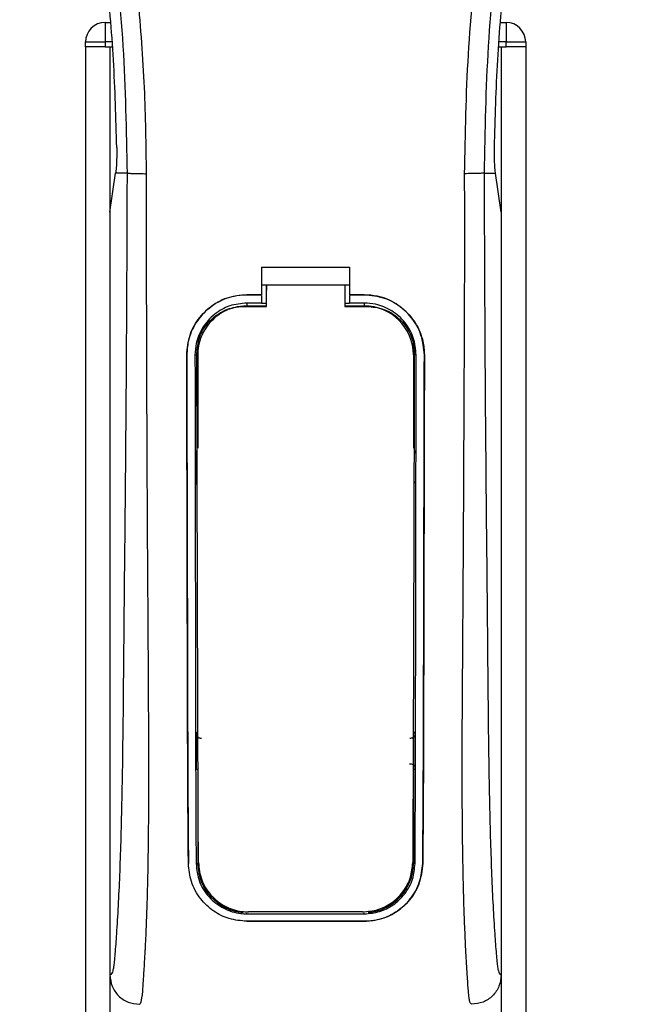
# Model space of a CAD drawing. Header units: millimetres. Extents: x 0 to 420, y 0 to 297.
# Tile 72 of 104: x 205.12 to 208.58, y 229.11 to 234.67. Entities that reach past the tile are written whole.
import ezdxf

# ---------------------------------------------------------------- set-up
doc = ezdxf.new("R2010")
doc.units = ezdxf.units.MM

msp = doc.modelspace()

# ---------------------------------------------------------------- linework, layer by layer
at = {"color": 7, "linetype": 'Continuous', "lineweight": 25}
for p, q in [((205.60708, 234.65336), (205.63643, 234.65336)), ((205.60708, 234.65336), (205.60708, 234.54283)), ((207.84346, 234.65336), (207.87281, 234.65336)), ((207.87281, 234.65336), (207.87281, 234.54283)), ((205.49655, 234.5152), (205.49655, 234.54283)), ((205.49655, 234.54283), (205.60708, 234.54283)), ((205.49655, 234.5152), (205.49655, 199.1477)), ((205.60708, 234.5152), (205.49655, 234.5152)), ((205.60708, 234.54283), (205.60708, 234.5152)), ((205.64589, 234.54283), (205.60708, 234.54283)), ((205.60708, 234.5152), (205.64826, 234.5152)), ((205.63471, 234.5152), (205.63471, 199.1477)), ((205.63471, 234.5152), (205.64826, 234.5152)), ((207.83163, 234.5152), (207.84518, 234.5152)), ((207.83163, 234.5152), (207.87281, 234.5152)), ((207.87281, 234.54283), (207.83399, 234.54283)), ((207.84518, 234.5152), (207.84518, 199.1477)), ((207.87281, 234.5152), (207.87281, 234.54283)), ((207.87281, 234.54283), (207.98333, 234.54283)), ((207.98333, 234.5152), (207.87281, 234.5152)), ((207.98333, 234.54283), (207.98333, 234.5152)), ((207.98333, 234.5152), (207.98333, 199.1477)), ((205.63471, 233.58128), (205.66686, 233.80233)), ((205.66686, 233.80233), (205.66725, 233.805)), ((205.7313, 233.80233), (205.66686, 233.80233)), ((207.74859, 233.80233), (207.81302, 233.80233)), ((207.81302, 233.80233), (207.81263, 233.805)), ((207.84518, 233.58128), (207.81302, 233.80233)), ((205.63471, 233.58128), (205.63471, 229.27086)), ((207.84518, 233.58128), (207.84518, 229.27086)), ((206.49127, 233.26987), (206.98862, 233.26987)), ((206.49127, 233.26987), (206.49127, 233.11461)), ((206.98862, 233.26987), (206.98862, 233.11461)), ((206.49127, 233.16987), (206.51892, 233.16987)), ((206.51892, 233.17032), (206.96101, 233.17031)), ((206.51892, 233.17032), (206.51892, 233.14133)), ((206.96101, 233.16987), (206.98862, 233.16987)), ((206.40837, 233.11461), (206.49127, 233.11461)), ((206.40837, 233.11437), (206.40837, 233.11461)), ((206.49127, 233.11437), (206.40837, 233.11437)), ((206.49127, 233.06789), (206.40837, 233.06789)), ((206.40837, 233.06789), (206.40837, 233.05173)), ((206.49127, 233.11014), (206.49127, 233.06789)), ((206.51892, 233.06552), (206.49127, 233.06552)), ((206.98862, 233.06552), (206.96101, 233.06552)), ((206.98862, 233.11461), (207.07151, 233.11461)), ((207.07151, 233.11437), (206.98862, 233.11437)), ((206.98862, 233.11014), (206.98862, 233.06789)), ((207.07151, 233.06789), (206.98862, 233.06789)), ((207.07151, 233.11437), (207.07151, 233.11461)), ((207.07151, 233.06789), (207.07151, 233.05173)), ((206.40837, 233.05173), (206.51892, 233.05173)), ((206.96101, 233.05173), (207.07151, 233.05173)), ((206.06891, 232.77441), (206.06867, 232.77441)), ((206.11523, 232.77446), (206.1311, 232.77446)), ((206.1311, 232.77446), (206.1311, 232.2485)), ((207.34879, 232.77446), (207.34879, 232.2485)), ((207.36466, 232.77446), (207.34879, 232.77446)), ((207.41097, 232.77441), (207.41122, 232.77441)), ((206.1311, 230.42681), (206.1311, 229.90085)), ((207.34879, 230.42681), (207.34879, 229.90085)), ((206.07818, 229.90057), (206.07793, 229.90057)), ((206.12143, 229.90085), (206.1311, 229.90085)), ((207.35846, 229.90085), (207.34879, 229.90085)), ((207.4017, 229.90057), (207.40196, 229.90057)), ((206.40837, 229.61622), (206.40837, 229.6201)), ((206.40837, 229.61622), (207.07151, 229.61622)), ((207.07151, 229.61622), (207.07151, 229.6201)), ((206.40837, 229.57431), (207.07151, 229.57431)), ((206.40837, 229.57431), (206.40837, 229.57403)), ((207.07151, 229.57403), (206.40837, 229.57403)), ((207.07151, 229.57431), (207.07151, 229.57403))]:
    msp.add_line(p, q, dxfattribs=at)
at = {"color": 7, "linetype": 'Continuous', "lineweight": 25, "flags": 128}
for points in [[(206.40837, 233.05173), (206.35428, 233.0464), (206.30462, 233.03159)], [(206.39182, 233.04875), (206.4084, 233.04875), (206.51892, 233.04874)], [(206.96101, 233.04873), (207.07149, 233.04874), (207.08807, 233.04874)]]:
    msp.add_lwpolyline(points, dxfattribs=at)
at = {"color": 7, "linetype": 'Continuous', "lineweight": 25}
for centre, radius, start, end in [((205.60708, 234.54283), 0.11052, 90, 180), ((207.87281, 234.54283), 0.11052, 0, 90), ((206.40837, 232.77446), 0.27727, 113.87846, 180), ((207.07151, 232.77446), 0.27727, 0, 90), ((206.40837, 229.90085), 0.27727, 180, 265.5108), ((207.07151, 229.90085), 0.27727, 274.4892, 0)]:
    msp.add_arc(centre, radius, start, end, dxfattribs=at)
for points, knots in [([(205.25589, 239.94094), (205.23938, 239.91687), (205.18937, 239.84399), (205.10697, 239.70471), (205.02109, 239.51768), (204.95515, 239.31348), (204.90968, 239.07511), (204.89414, 238.8039), (204.91385, 238.50645), (204.96782, 238.16183), (205.05953, 237.77337), (205.20526, 237.25459), (205.36808, 236.64656), (205.52495, 235.94427), (205.64305, 235.23493), (205.71841, 234.51995), (205.727, 234.04149), (205.7313, 233.80233)], [0, 0, 0, 0, 0.0171315, 0.0518789, 0.0867888, 0.1216172, 0.1567305, 0.2033881, 0.2503481, 0.2972709, 0.3674165, 0.4376773, 0.5502447, 0.6628473, 0.7753466, 0.8877074, 1, 1, 1, 1]), ([(205.8414, 233.79866), (205.83927, 233.96079), (205.83493, 234.29215), (205.79615, 234.79582), (205.73517, 235.30402), (205.65971, 235.74544), (205.58221, 236.12132), (205.51341, 236.42138), (205.43819, 236.71948), (205.3552, 237.0276), (205.28378, 237.28114), (205.23111, 237.46472), (205.2045, 237.55818), (205.17948, 237.64631), (205.1578, 237.72311), (205.13648, 237.8), (205.11751, 237.87189), (205.09796, 237.94844), (205.07997, 238.02203), (205.06352, 238.09264), (205.04861, 238.16026), (205.02384, 238.28005), (204.99483, 238.44734), (204.97007, 238.66824), (204.96333, 238.88386), (204.97675, 239.09861), (205.0141, 239.30852), (205.07445, 239.51176), (205.15622, 239.70194), (205.22797, 239.83071), (205.2778, 239.91129), (205.29571, 239.93883), (205.30437, 239.95215)], [0, 0, 0, 0, 0.0757702, 0.1548571, 0.2359051, 0.3148505, 0.3639911, 0.4151955, 0.4586591, 0.5076202, 0.5642678, 0.5817192, 0.5968623, 0.6096795, 0.624536, 0.6341631, 0.6469813, 0.6592987, 0.6711121, 0.6824202, 0.6932232, 0.7035232, 0.739704, 0.7727671, 0.8079075, 0.8413785, 0.8748477, 0.9102013, 0.9450667, 0.9801292, 0.9903909, 1, 1, 1, 1]), ([(207.63849, 233.79866), (207.64248, 234.02342), (207.65046, 234.47287), (207.71998, 235.14386), (207.81593, 235.73393), (207.92416, 236.24507), (208.00255, 236.56739), (208.05747, 236.77823), (208.08322, 236.87496), (208.10856, 236.96822), (208.13376, 237.05944), (208.16019, 237.15391), (208.18889, 237.25549), (208.22381, 237.37763), (208.26095, 237.50726), (208.29933, 237.64258), (208.33647, 237.77352), (208.37468, 237.91819), (208.41197, 238.07088), (208.4562, 238.27519), (208.49708, 238.52105), (208.51889, 238.81348), (208.50884, 239.03906), (208.48495, 239.20105), (208.46364, 239.3045), (208.43617, 239.40838), (208.40371, 239.50724), (208.36538, 239.60466), (208.32295, 239.69762), (208.27681, 239.78685), (208.22692, 239.87232), (208.19303, 239.92423), (208.1748, 239.95215)], [0, 0, 0, 0, 0.1050162, 0.2100001, 0.3148093, 0.3841756, 0.4540228, 0.4697491, 0.4859574, 0.5007826, 0.5148922, 0.5301685, 0.5466097, 0.5642069, 0.5895177, 0.6096146, 0.6299353, 0.6531323, 0.6795668, 0.7034488, 0.7509822, 0.7962784, 0.8412589, 0.8577085, 0.8747396, 0.8922462, 0.9101144, 0.9261934, 0.9450023, 0.962977, 0.9800887, 1, 1, 1, 1]), ([(208.22399, 239.94095), (208.2405, 239.91688), (208.29051, 239.844), (208.37292, 239.70471), (208.4588, 239.51768), (208.52474, 239.31348), (208.5702, 239.07511), (208.58574, 238.8039), (208.56604, 238.50645), (208.51206, 238.16183), (208.42036, 237.77337), (208.27462, 237.25459), (208.11181, 236.64656), (207.95494, 235.94427), (207.83683, 235.23493), (207.76148, 234.51995), (207.75289, 234.04149), (207.74859, 233.80233)], [0, 0, 0, 0, 0.0171351, 0.0518824, 0.0867922, 0.1216204, 0.1567336, 0.2033911, 0.2503509, 0.2972735, 0.3674188, 0.4376794, 0.5502464, 0.6628485, 0.7753474, 0.8877078, 1, 1, 1, 1]), ([(205.67328, 233.94707), (205.66873, 234.11186), (205.65964, 234.44183), (205.61552, 234.93639), (205.55127, 235.43045), (205.4907, 235.75778), (205.46038, 235.92159)], [0, 0, 0, 0, 0.2486567, 0.4978798, 0.7487052, 1, 1, 1, 1]), ([(207.80661, 233.94707), (207.81115, 234.11186), (207.82025, 234.44183), (207.86436, 234.93639), (207.92862, 235.43045), (207.98919, 235.75778), (208.01951, 235.92159)], [0, 0, 0, 0, 0.2486567, 0.4978798, 0.7487052, 1, 1, 1, 1]), ([(205.67328, 233.94707), (205.67334, 233.92857), (205.67347, 233.89158), (205.67128, 233.84011), (205.66862, 233.81696), (205.66725, 233.805)], [0, 0, 0, 0, 0.3260001, 0.6519821, 1, 1, 1, 1]), ([(207.81263, 233.805), (207.81134, 233.81616), (207.80875, 233.83848), (207.80644, 233.88935), (207.80655, 233.92752), (207.80661, 233.94707)], [0, 0, 0, 0, 0.3277767, 0.6555996, 1, 1, 1, 1]), ([(205.7313, 233.80233), (205.73054, 233.58244), (205.72908, 233.15651), (205.72525, 232.51888), (205.71986, 231.88867), (205.71433, 231.38004), (205.711, 230.99739), (205.7087, 230.74091), (205.70558, 230.48745), (205.70136, 230.24707), (205.69597, 230.02948), (205.68926, 229.83593), (205.68121, 229.66043), (205.67231, 229.51294), (205.66474, 229.40907), (205.65913, 229.34762), (205.65505, 229.31439), (205.65067, 229.29281), (205.64391, 229.27294), (205.63847, 229.27171), (205.63471, 229.27086)], [0, 0, 0, 0, 0.1345803, 0.2606891, 0.3908258, 0.5218164, 0.5741497, 0.6260119, 0.6794971, 0.7306436, 0.7758676, 0.8176431, 0.8578189, 0.896894, 0.9271554, 0.9404322, 0.9512566, 0.9620129, 0.9737095, 1, 1, 1, 1]), ([(205.7313, 233.80233), (205.73382, 233.80189), (205.73905, 233.80098), (205.76506, 233.79978), (205.80087, 233.79892), (205.82821, 233.79874), (205.8414, 233.79866)], [0, 0, 0, 0, 0.2412013, 0.5, 0.7587987, 1, 1, 1, 1]), ([(205.80106, 229.10508), (205.80459, 229.10719), (205.81198, 229.11163), (205.81911, 229.16167), (205.82474, 229.24267), (205.82917, 229.3179), (205.83258, 229.37675), (205.83423, 229.40555), (205.83581, 229.4349), (205.83786, 229.47836), (205.8407, 229.5441), (205.84326, 229.61221), (205.84558, 229.68269), (205.84764, 229.75553), (205.84944, 229.83072), (205.85099, 229.90827), (205.85245, 229.99691), (205.85358, 230.10367), (205.85425, 230.23588), (205.85448, 230.39183), (205.85425, 230.57192), (205.85357, 230.77618), (205.85244, 231.00418), (205.8508, 231.25672), (205.84894, 231.52316), (205.84724, 231.79749), (205.84576, 232.07309), (205.84451, 232.35292), (205.84347, 232.63349), (205.84263, 232.907), (205.842, 233.1631), (205.84157, 233.3842), (205.84135, 233.5631), (205.84124, 233.69469), (205.84135, 233.76891), (205.8414, 233.79866)], [0, 0, 0, 0, 0.0298605, 0.062661, 0.0824207, 0.1065055, 0.1214363, 0.1269566, 0.1277359, 0.1429311, 0.1582172, 0.1736223, 0.1891751, 0.2049044, 0.2208385, 0.2370044, 0.2534273, 0.275546, 0.3020067, 0.3328988, 0.3683202, 0.4083393, 0.4529465, 0.5020123, 0.5563269, 0.6093284, 0.6630895, 0.718023, 0.7733257, 0.8273697, 0.8780517, 0.923096, 0.956626, 0.9826179, 1, 1, 1, 1]), ([(207.67882, 229.10508), (207.67507, 229.10734), (207.66936, 229.11077), (207.66354, 229.14138), (207.65913, 229.18277), (207.65456, 229.2486), (207.64962, 229.33131), (207.64435, 229.42773), (207.63902, 229.5437), (207.63415, 229.68268), (207.63028, 229.83119), (207.62652, 230.03998), (207.62518, 230.21886), (207.62482, 230.36046), (207.62476, 230.40852), (207.62474, 230.45761), (207.62478, 230.50771), (207.62488, 230.55882), (207.62504, 230.62007), (207.62551, 230.70855), (207.62606, 230.7984), (207.62659, 230.88202), (207.62699, 230.94388), (207.62744, 231.01161), (207.62794, 231.08516), (207.62847, 231.16452), (207.62973, 231.34635), (207.63176, 231.64645), (207.63403, 232.06141), (207.6358, 232.49651), (207.63784, 232.92472), (207.63949, 233.35983), (207.63883, 233.64835), (207.63849, 233.79866)], [0, 0, 0, 0, 0.0309601, 0.0470935, 0.0633299, 0.0859793, 0.1072653, 0.1278389, 0.1583054, 0.1892525, 0.2209093, 0.2534961, 0.3188256, 0.3281418, 0.3376388, 0.3473178, 0.3571797, 0.367225, 0.377454, 0.3932487, 0.4192536, 0.4302031, 0.4422954, 0.4555298, 0.4699033, 0.4854101, 0.5020411, 0.5764995, 0.6616013, 0.7455969, 0.8314042, 0.9121632, 1, 1, 1, 1]), ([(207.74859, 233.80233), (207.74607, 233.80189), (207.74084, 233.80098), (207.71483, 233.79978), (207.67902, 233.79892), (207.65168, 233.79874), (207.63849, 233.79866)], [0, 0, 0, 0, 0.2412013, 0.5, 0.7587987, 1, 1, 1, 1]), ([(207.74859, 233.80233), (207.74935, 233.58244), (207.75081, 233.15651), (207.75464, 232.51888), (207.76003, 231.88867), (207.76556, 231.38004), (207.76889, 230.99739), (207.77118, 230.74091), (207.77431, 230.48745), (207.77853, 230.24707), (207.78392, 230.02948), (207.79063, 229.83593), (207.79868, 229.66043), (207.80758, 229.51294), (207.81515, 229.40907), (207.82076, 229.34762), (207.82483, 229.31439), (207.82922, 229.29281), (207.83598, 229.27294), (207.84141, 229.27171), (207.84518, 229.27086)], [0, 0, 0, 0, 0.1345803, 0.2606891, 0.3908258, 0.5218164, 0.5741497, 0.6260119, 0.6794971, 0.7306436, 0.7758676, 0.8176431, 0.8578189, 0.896894, 0.9271554, 0.9404322, 0.9512566, 0.9620129, 0.9737095, 1, 1, 1, 1]), ([(206.51892, 233.04874), (206.51892, 233.05568), (206.51892, 233.0962), (206.51892, 233.13673), (206.51892, 233.17032)], [0, 0, 0, 0, 0.1712419, 1, 1, 1, 1]), ([(206.51892, 233.04738), (206.51892, 233.05441), (206.51892, 233.08572), (206.51892, 233.11704), (206.51892, 233.14133)], [0, 0, 0, 0, 0.22444922, 1, 1, 1, 1]), ([(206.96101, 233.17031), (206.96101, 233.13673), (206.96101, 233.0962), (206.96101, 233.05567), (206.96101, 233.04873)], [0, 0, 0, 0, 0.828615, 1, 1, 1, 1]), ([(206.06867, 232.77441), (206.07237, 232.81263), (206.07977, 232.88907), (206.13829, 232.99106), (206.22454, 233.06802), (206.32014, 233.1088), (206.38331, 233.11296), (206.40837, 233.11461)], [0, 0, 0, 0, 0.2148442, 0.4296944, 0.6444289, 0.8588775, 1, 1, 1, 1]), ([(206.40837, 233.11437), (206.37025, 233.11063), (206.294, 233.10314), (206.19238, 233.04473), (206.11562, 232.95881), (206.07469, 232.86318), (206.07057, 232.7998), (206.06891, 232.77441)], [0, 0, 0, 0, 0.214095, 0.4281873, 0.6423212, 0.8567424, 1, 1, 1, 1]), ([(206.40837, 233.06789), (206.37545, 233.06465), (206.3096, 233.05819), (206.22183, 233.00775), (206.15554, 232.93352), (206.12024, 232.85098), (206.11666, 232.79631), (206.11523, 232.77446)], [0, 0, 0, 0, 0.21417222, 0.42834084, 0.64261733, 0.85715137, 1, 1, 1, 1]), ([(207.07151, 233.11461), (207.10966, 233.11087), (207.18594, 233.10338), (207.28765, 233.04496), (207.36449, 232.95893), (207.40544, 232.86321), (207.40956, 232.79979), (207.41122, 232.77441)], [0, 0, 0, 0, 0.2140417, 0.428078, 0.6423732, 0.8568778, 1, 1, 1, 1]), ([(207.41097, 232.77441), (207.40728, 232.8126), (207.39988, 232.889), (207.3414, 232.99087), (207.25526, 233.06779), (207.15973, 233.10856), (207.09659, 233.11272), (207.07151, 233.11437)], [0, 0, 0, 0, 0.2148479, 0.4297059, 0.6442694, 0.8587571, 1, 1, 1, 1]), ([(207.36466, 232.77446), (207.36145, 232.80745), (207.35502, 232.87343), (207.30446, 232.96141), (207.23, 233.02778), (207.14754, 233.06289), (207.0931, 233.06647), (207.07151, 233.06789)], [0, 0, 0, 0, 0.2149666, 0.4299412, 0.6447022, 0.8591569, 1, 1, 1, 1]), ([(206.12575, 232.78389), (206.12864, 232.81353), (206.13441, 232.8728), (206.17978, 232.9518), (206.2467, 233.01172), (206.32163, 233.04398), (206.37162, 233.04737), (206.39182, 233.04875)], [0, 0, 0, 0, 0.2133277, 0.4266829, 0.6395459, 0.8543822, 1, 1, 1, 1]), ([(207.08807, 233.04874), (207.11807, 233.04579), (207.17806, 233.03991), (207.25794, 232.99408), (207.31809, 232.92665), (207.34969, 232.85224), (207.35287, 232.80321), (207.35412, 232.78388)], [0, 0, 0, 0, 0.2155917, 0.4312275, 0.6458938, 0.860392, 1, 1, 1, 1]), ([(206.07793, 229.90057), (206.0773, 229.97195), (206.07605, 230.11473), (206.07432, 230.41206), (206.07261, 230.96884), (206.07079, 231.78218), (206.06938, 232.44365), (206.06867, 232.77441)], [0, 0, 0, 0, 0.0777426, 0.1555294, 0.313984, 0.6569639, 1, 1, 1, 1]), ([(206.06891, 232.77441), (206.06936, 232.53406), (206.07026, 232.05338), (206.07198, 231.45458), (206.07299, 230.97365), (206.07386, 230.6118), (206.07529, 230.24982), (206.07722, 230.01691), (206.07818, 229.90057)], [0, 0, 0, 0, 0.2490164, 0.4980152, 0.6229127, 0.7477829, 0.8740258, 1, 1, 1, 1]), ([(206.11523, 232.77446), (206.11552, 232.53413), (206.11609, 232.05332), (206.11728, 231.45445), (206.11796, 230.97348), (206.11857, 230.61178), (206.1195, 230.24996), (206.12079, 230.01714), (206.12143, 229.90085)], [0, 0, 0, 0, 0.2490176, 0.498185, 0.6230408, 0.7478694, 0.8740688, 1, 1, 1, 1]), ([(206.13466, 229.90645), (206.13422, 229.99671), (206.13335, 230.17731), (206.13197, 230.55519), (206.13036, 231.13434), (206.12808, 231.90874), (206.12653, 232.49218), (206.12575, 232.78389)], [0, 0, 0, 0, 0.09783573, 0.19577463, 0.39589, 0.69794891, 1, 1, 1, 1]), ([(207.35412, 232.78388), (207.35357, 232.57172), (207.35247, 232.14727), (207.3504, 231.45557), (207.34877, 230.83846), (207.34726, 230.36792), (207.34619, 230.10164), (207.34555, 229.9715), (207.34523, 229.90645)], [0, 0, 0, 0, 0.21955513, 0.43923807, 0.71852932, 0.858393, 0.92921188, 1, 1, 1, 1]), ([(207.35846, 229.90085), (207.35885, 229.96782), (207.35965, 230.10178), (207.36075, 230.38064), (207.36198, 230.9322), (207.36322, 231.75496), (207.36418, 232.4346), (207.36466, 232.77446)], [0, 0, 0, 0, 0.0730832, 0.1462031, 0.2950753, 0.6474953, 1, 1, 1, 1]), ([(207.4017, 229.90057), (207.4023, 229.96754), (207.40349, 230.1015), (207.40516, 230.38035), (207.40683, 230.87296), (207.40853, 231.69602), (207.41007, 232.37549), (207.41097, 232.77441)], [0, 0, 0, 0, 0.0730778, 0.1461922, 0.2950561, 0.5861196, 1, 1, 1, 1]), ([(207.41122, 232.77441), (207.41077, 232.53407), (207.40987, 232.0534), (207.40815, 231.45462), (207.40714, 230.97373), (207.40627, 230.61193), (207.40485, 230.25006), (207.40292, 230.01699), (207.40196, 229.90057)], [0, 0, 0, 0, 0.2490415, 0.4980658, 0.6229723, 0.7478523, 0.8740546, 1, 1, 1, 1]), ([(206.11851, 232.23496), (206.11852, 232.2264), (206.1186, 232.17062), (206.1187, 232.1065), (206.11879, 232.05095), (206.1188, 232.0426)], [0, 0, 0, 0, 0.1334237, 0.8696656, 1, 1, 1, 1]), ([(206.12729, 232.21528), (206.12651, 232.2159), (206.1233, 232.21843), (206.11964, 232.22529), (206.1189, 232.23166), (206.11851, 232.23496)], [0, 0, 0, 0, 0.1332428, 0.5513392, 1, 1, 1, 1]), ([(207.36138, 232.23496), (207.36104, 232.23188), (207.36037, 232.22572), (207.35686, 232.21881), (207.35353, 232.21609), (207.35261, 232.21534)], [0, 0, 0, 0, 0.4197308, 0.8394614, 1, 1, 1, 1]), ([(206.1188, 232.0426), (206.11913, 232.0457), (206.11978, 232.05189), (206.12333, 232.05889), (206.12673, 232.06166), (206.12771, 232.06246)], [0, 0, 0, 0, 0.4160512, 0.8321625, 1, 1, 1, 1]), ([(207.35218, 232.06251), (207.35301, 232.06186), (207.35626, 232.0593), (207.35997, 232.05235), (207.3607, 232.04595), (207.36109, 232.0426)], [0, 0, 0, 0, 0.13947935, 0.55064593, 1, 1, 1, 1]), ([(206.12118, 230.63539), (206.12197, 230.63627), (206.12379, 230.63829), (206.12682, 230.64151), (206.12933, 230.64412), (206.13082, 230.64562), (206.1311, 230.64591)], [0, 0, 0, 0, 0.23957, 0.5510243, 0.9142459, 1, 1, 1, 1]), ([(206.12118, 230.63539), (206.12119, 230.62673), (206.12132, 230.56888), (206.12148, 230.50264), (206.12164, 230.44524), (206.12166, 230.43679)], [0, 0, 0, 0, 0.13047134, 0.87197417, 1, 1, 1, 1]), ([(206.15186, 230.60799), (206.14875, 230.60796), (206.14254, 230.60789), (206.13381, 230.61168), (206.12683, 230.61791), (206.1221, 230.62615), (206.12148, 230.63232), (206.12118, 230.63539)], [0, 0, 0, 0, 0.19951847, 0.39901593, 0.59909925, 0.80028428, 1, 1, 1, 1]), ([(207.35871, 230.63539), (207.3584, 230.63228), (207.35777, 230.62605), (207.35294, 230.61775), (207.34585, 230.61153), (207.33714, 230.60786), (207.33101, 230.60795), (207.32802, 230.60799)], [0, 0, 0, 0, 0.2023246, 0.4046539, 0.6067659, 0.8079877, 1, 1, 1, 1]), ([(207.34879, 230.64591), (207.35027, 230.64439), (207.35296, 230.64165), (207.35627, 230.6381), (207.35809, 230.63608), (207.35871, 230.63539)], [0, 0, 0, 0, 0.4489749, 0.8121966, 1, 1, 1, 1]), ([(207.35823, 230.43679), (207.35825, 230.44524), (207.35841, 230.50264), (207.35857, 230.56888), (207.35869, 230.62673), (207.35871, 230.63539)], [0, 0, 0, 0, 0.1280258, 0.8695287, 1, 1, 1, 1]), ([(207.32778, 230.46435), (207.33086, 230.46437), (207.33701, 230.46442), (207.34564, 230.46066), (207.35254, 230.45449), (207.35731, 230.44623), (207.35792, 230.43997), (207.35823, 230.43679)], [0, 0, 0, 0, 0.19724551, 0.39447933, 0.59223857, 0.79226576, 1, 1, 1, 1]), ([(206.1311, 230.42681), (206.12966, 230.42827), (206.12703, 230.43097), (206.12388, 230.43434), (206.12217, 230.43623), (206.12166, 230.43679)], [0, 0, 0, 0, 0.4562153, 0.8385917, 1, 1, 1, 1]), ([(207.35823, 230.43679), (207.35755, 230.43604), (207.35584, 230.43415), (207.35292, 230.43105), (207.35046, 230.42849), (207.34902, 230.42704), (207.34879, 230.42681)], [0, 0, 0, 0, 0.2159047, 0.5437839, 0.9261602, 1, 1, 1, 1]), ([(206.40837, 229.57403), (206.37467, 229.57706), (206.30734, 229.58312), (206.21629, 229.62961), (206.14085, 229.70092), (206.08874, 229.79444), (206.08141, 229.86635), (206.07793, 229.90057)], [0, 0, 0, 0, 0.1867018, 0.3729124, 0.5722054, 0.7963772, 1, 1, 1, 1]), ([(206.12143, 229.90085), (206.12533, 229.86632), (206.13314, 229.79728), (206.1898, 229.70792), (206.27165, 229.64381), (206.35146, 229.61833), (206.39682, 229.61665), (206.40837, 229.61622)], [0, 0, 0, 0, 0.2365907, 0.4730955, 0.7094684, 0.9259916, 1, 1, 1, 1]), ([(206.13466, 229.90645), (206.13839, 229.87294), (206.14587, 229.80594), (206.20071, 229.71892), (206.28019, 229.65593), (206.35909, 229.62976), (206.40496, 229.6279), (206.41755, 229.62739)], [0, 0, 0, 0, 0.2333586, 0.4666154, 0.700476, 0.9177481, 1, 1, 1, 1]), ([(207.06233, 229.62738), (207.09166, 229.63005), (207.15026, 229.63538), (207.22931, 229.67632), (207.29385, 229.73858), (207.33689, 229.81835), (207.34257, 229.87837), (207.34523, 229.90645)], [0, 0, 0, 0, 0.1905868, 0.3807478, 0.5820906, 0.8045106, 1, 1, 1, 1]), ([(207.07151, 229.61622), (207.10092, 229.61888), (207.15966, 229.62419), (207.23904, 229.66498), (207.30443, 229.7273), (207.34937, 229.80874), (207.35551, 229.87104), (207.35846, 229.90085)], [0, 0, 0, 0, 0.1873634, 0.3742734, 0.5733177, 0.7958103, 1, 1, 1, 1]), ([(207.40196, 229.90057), (207.39734, 229.86089), (207.38811, 229.78154), (207.32279, 229.67913), (207.22854, 229.6055), (207.13658, 229.57637), (207.08448, 229.5745), (207.07151, 229.57403)], [0, 0, 0, 0, 0.2362426, 0.4723403, 0.7098627, 0.9278237, 1, 1, 1, 1]), ([(207.07151, 229.57431), (207.10509, 229.57732), (207.17214, 229.58333), (207.26282, 229.62946), (207.33819, 229.70027), (207.3907, 229.79372), (207.39814, 229.86598), (207.4017, 229.90057)], [0, 0, 0, 0, 0.1858018, 0.3710943, 0.5695952, 0.7939653, 1, 1, 1, 1]), ([(207.06233, 229.62738), (207.05019, 229.62738), (206.93177, 229.62738), (206.71684, 229.62739), (206.51405, 229.62739), (206.41755, 229.62739)], [0, 0, 0, 0, 0.0564649, 0.5510099, 1, 1, 1, 1]), ([(205.63471, 229.27086), (205.63722, 229.24911), (205.64224, 229.20561), (205.68076, 229.15085), (205.73571, 229.11258), (205.77925, 229.10761), (205.80106, 229.10512)], [0, 0, 0, 0, 0.2499459, 0.4997381, 0.749424, 1, 1, 1, 1]), ([(207.84518, 229.27086), (207.84267, 229.24911), (207.83765, 229.20561), (207.79913, 229.15085), (207.74417, 229.11258), (207.70063, 229.10761), (207.67882, 229.10512)], [0, 0, 0, 0, 0.2499459, 0.4997381, 0.749424, 1, 1, 1, 1])]:
    msp.add_open_spline(points, degree=3, knots=knots, dxfattribs=at)

doc.saveas('drawing.dxf')
